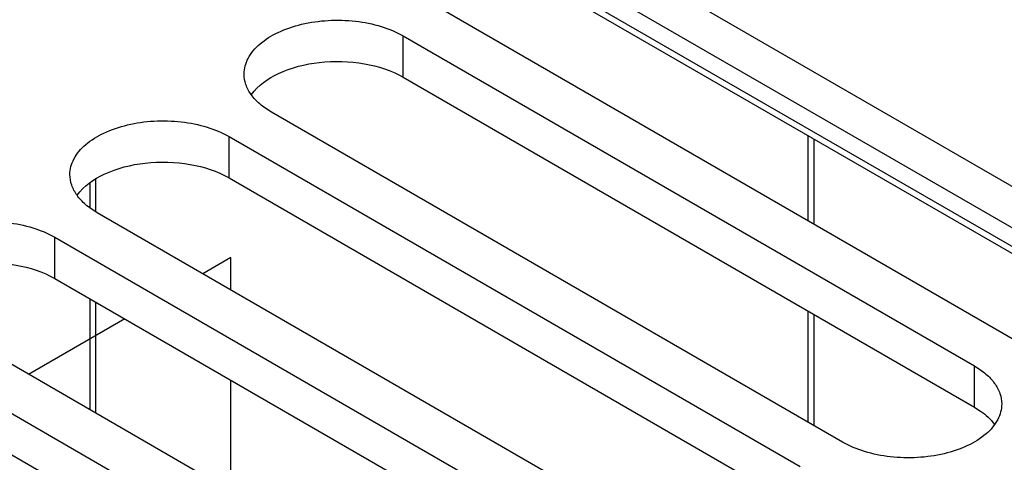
# Model space of a CAD drawing. Header units: inches. Extents: x 0 to 34, y 0 to 22.
# Tile 41 of 157: x 4.347 to 5.049, y 7.605 to 7.92. Entities that reach past the tile are written whole.
import ezdxf

# ---------------------------------------------------------------- set-up
doc = ezdxf.new("R2010")
doc.units = ezdxf.units.IN
doc.header["$LTSCALE"] = 1.87
doc.header["$MEASUREMENT"] = 0
doc.layers.get('0').update_dxf_attribs({"linetype": 'CONTINUOUS'})
doc.layers.add('02___PRT_ALL_AXES', color=7, linetype='CONTINUOUS')
doc.layers.add('CONFORMAL_COATING', color=7, linetype='CONTINUOUS')

msp = doc.modelspace()

# ---------------------------------------------------------------- linework, layer by layer
at = {"color": 7, "linetype": 'CONTINUOUS'}
for p, q in [((4.69365, 7.96177), (5.15651, 7.69455)), ((4.70243, 7.9617), (5.16026, 7.69737)), ((4.9088, 7.83756), (4.9088, 7.77691)), ((4.91312, 7.83506), (4.91312, 7.77441)), ((4.40115, 7.78343), (4.40115, 7.80663)), ((4.39726, 7.78636), (4.39726, 7.8037)), ((4.39726, 7.64211), (4.39726, 7.7212)), ((4.40115, 7.63986), (4.40115, 7.71895)), ((4.9088, 7.71263), (4.9088, 7.63353)), ((4.91312, 7.71013), (4.91312, 7.63104))]:
    msp.add_line(p, q, dxfattribs=at)
at = {"color": 3, "linetype": 'CONTINUOUS'}
msp.add_open_spline([(5.02752, 7.64408), (5.029, 7.64323), (5.03432, 7.63986), (5.03911, 7.63551), (5.04181, 7.63179)], degree=3, knots=[0, 0, 0, 0, 0.27103, 1, 1, 1, 1], dxfattribs=at)
at = {"layer": '02___PRT_ALL_AXES', "color": 7, "linetype": 'CONTINUOUS'}
for p, q in [((4.74455, 7.98023), (5.15169, 7.74517)), ((5.05773, 7.69092), (4.65059, 7.92598)), ((4.62037, 7.87914), (4.62037, 7.90854)), ((4.62037, 7.90854), (5.02752, 7.67348)), ((4.93356, 7.61923), (4.52642, 7.85429)), ((4.4962, 7.80745), (4.4962, 7.83685)), ((4.4962, 7.83685), (4.90335, 7.60179)), ((4.80939, 7.54754), (4.40225, 7.7826)), ((4.37203, 7.73576), (4.37203, 7.76516)), ((4.37203, 7.76516), (4.77918, 7.5301)), ((4.68522, 7.47585), (4.27808, 7.71091)), ((4.24786, 7.69347), (4.65501, 7.45841)), ((5.02752, 7.64408), (5.02752, 7.67348))]:
    msp.add_line(p, q, dxfattribs=at)
at = {"layer": '02___PRT_ALL_AXES', "color": 3, "linetype": 'CONTINUOUS'}
for p, q in [((4.74455, 7.95083), (5.15169, 7.71577)), ((4.62037, 7.87914), (5.02752, 7.64408)), ((4.4962, 7.80745), (4.90335, 7.57239)), ((4.37203, 7.73576), (4.77918, 7.50071)), ((4.24786, 7.66408), (4.65501, 7.42902))]:
    msp.add_line(p, q, dxfattribs=at)
at = {"layer": '02___PRT_ALL_AXES', "color": 7, "linetype": 'CONTINUOUS'}
for points, knots in [([(4.50696, 7.88142), (4.50696, 7.88525), (4.50927, 7.89354), (4.51831, 7.90382), (4.53165, 7.91195), (4.54831, 7.91751), (4.56698, 7.92013), (4.58617, 7.9196), (4.60432, 7.91597), (4.61546, 7.91138), (4.62037, 7.90854)], [0, 0, 0, 0, 0.086934, 0.186405, 0.303798, 0.437614, 0.582116, 0.729435, 0.871172, 1, 1, 1, 1]), ([(4.52642, 7.85429), (4.5235, 7.85598), (4.51821, 7.85962), (4.51189, 7.86626), (4.50789, 7.87361), (4.50696, 7.87889), (4.50696, 7.88142)], [0, 0, 0, 0, 0.289702, 0.549087, 0.782216, 1, 1, 1, 1]), ([(4.38279, 7.80973), (4.38279, 7.81356), (4.3851, 7.82185), (4.39414, 7.83213), (4.40748, 7.84026), (4.42414, 7.84582), (4.44281, 7.84844), (4.462, 7.84791), (4.48015, 7.84428), (4.49129, 7.83969), (4.4962, 7.83685)], [0, 0, 0, 0, 0.086934, 0.186405, 0.303798, 0.437614, 0.582116, 0.729435, 0.871172, 1, 1, 1, 1]), ([(4.40225, 7.7826), (4.39933, 7.78429), (4.39404, 7.78793), (4.38772, 7.79457), (4.38372, 7.80192), (4.38279, 7.8072), (4.38279, 7.80973)], [0, 0, 0, 0, 0.289702, 0.549087, 0.782216, 1, 1, 1, 1]), ([(4.25862, 7.73804), (4.25862, 7.74187), (4.26093, 7.75016), (4.26997, 7.76044), (4.28331, 7.76857), (4.29997, 7.77413), (4.31864, 7.77675), (4.33783, 7.77622), (4.35598, 7.77259), (4.36711, 7.768), (4.37203, 7.76516)], [0, 0, 0, 0, 0.086934, 0.186405, 0.303798, 0.437614, 0.582116, 0.729435, 0.871172, 1, 1, 1, 1]), ([(5.02752, 7.67348), (5.03043, 7.6718), (5.03572, 7.66815), (5.04204, 7.66151), (5.04604, 7.65416), (5.04698, 7.64889), (5.04698, 7.64636)], [0, 0, 0, 0, 0.289702, 0.549087, 0.782216, 1, 1, 1, 1]), ([(5.04698, 7.64636), (5.04698, 7.64252), (5.04466, 7.63423), (5.03563, 7.62395), (5.02229, 7.61583), (5.00563, 7.61026), (4.98696, 7.60764), (4.96776, 7.60817), (4.94962, 7.6118), (4.93848, 7.61639), (4.93356, 7.61923)], [0, 0, 0, 0, 0.086934, 0.186405, 0.303798, 0.437614, 0.582116, 0.729435, 0.871172, 1, 1, 1, 1])]:
    msp.add_open_spline(points, degree=3, knots=knots, dxfattribs=at)
at = {"layer": '02___PRT_ALL_AXES', "color": 3, "linetype": 'CONTINUOUS'}
for points in [[(4.51212, 7.86685), (4.51689, 7.87342), (4.53269, 7.88417), (4.56107, 7.89111), (4.59195, 7.89033), (4.61193, 7.88402), (4.62037, 7.87914)], [(4.38795, 7.79516), (4.39272, 7.80173), (4.40852, 7.81248), (4.4369, 7.81942), (4.46778, 7.81864), (4.48776, 7.81233), (4.4962, 7.80745)], [(4.26378, 7.72347), (4.26855, 7.73004), (4.28435, 7.74079), (4.31273, 7.74773), (4.3436, 7.74695), (4.36359, 7.74064), (4.37203, 7.73576)]]:
    msp.add_open_spline(points, degree=3, knots=[0, 0, 0, 0, 0.21007, 0.470504, 0.747978, 1, 1, 1, 1], dxfattribs=at)
at = {"layer": 'CONFORMAL_COATING', "color": 4, "linetype": 'CONTINUOUS'}
for p, q in [((4.4974, 7.75063), (4.47752, 7.73915)), ((4.4974, 7.72767), (4.4974, 7.75063)), ((4.42185, 7.707), (4.35335, 7.66746)), ((4.49741, 7.58429), (4.4974, 7.66338))]:
    msp.add_line(p, q, dxfattribs=at)

doc.saveas('drawing.dxf')
